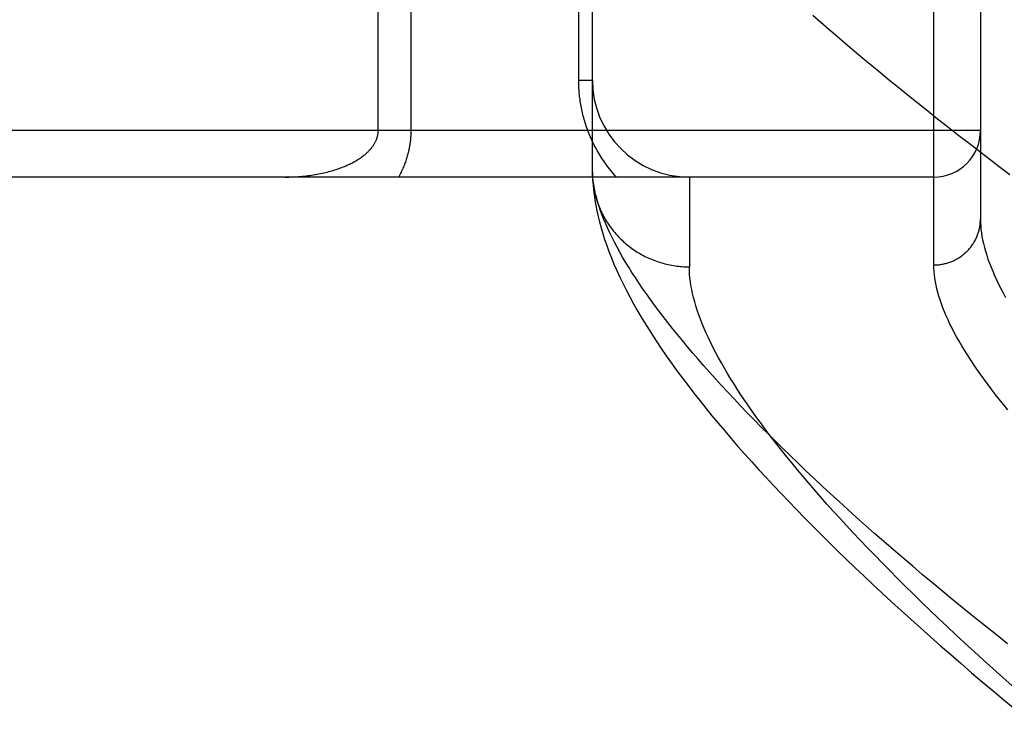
# Model space of a CAD drawing. Header units: inches. Extents: x 0 to 243, y 0 to 157.
# Tile 183 of 256: x 101.51 to 102.145, y 86.604 to 87.048. Entities that reach past the tile are written whole.
import ezdxf

# ---------------------------------------------------------------- set-up
doc = ezdxf.new("R2010")
doc.units = ezdxf.units.IN
doc.header["$LTSCALE"] = 13.357143
doc.header["$MEASUREMENT"] = 0
doc.linetypes.add('HIDDEN', pattern=[0.2, 0.1, -0.1])
doc.layers.add('RIGHTHAND_DOOR_ASSEMBLY', color=7, linetype='CONTINUOUS')

msp = doc.modelspace()

# ---------------------------------------------------------------- linework, layer by layer
at = {"layer": 'RIGHTHAND_DOOR_ASSEMBLY', "color": 8, "linetype": 'HIDDEN'}
for p, q in [((102.09923, 86.88988), (102.09923, 88.00302)), ((102.12923, 87.97363), (102.12923, 86.91927)), ((101.87044, 87.00895), (101.87044, 87.2902)), ((101.87923, 86.94983), (101.87923, 87.2902)), ((101.76251, 86.97645), (101.76251, 87.24847)), ((101.7413, 86.97645), (101.7413, 87.22508)), ((101.87044, 87.00895), (101.87923, 87.00895)), ((102.12923, 86.97645), (101.03723, 86.97645)), ((102.09923, 86.94645), (101.03723, 86.94645)), ((101.87923, 86.94983), (101.87927, 86.94744)), ((101.94173, 86.94645), (101.94173, 86.88864))]:
    msp.add_line(p, q, dxfattribs=at)
for points in [[(102.14825, 86.94792), (102.14133, 86.95314), (102.13449, 86.95833), (102.12773, 86.96349), (102.12107, 86.96862), (102.11449, 86.97372), (102.10799, 86.97879), (102.10159, 86.98383), (102.09527, 86.98883), (102.08904, 86.9938), (102.08289, 86.99873), (102.07684, 87.00363), (102.07088, 87.00849), (102.065, 87.01332), (102.05922, 87.01811), (102.05352, 87.02287), (102.04792, 87.02758), (102.0424, 87.03226), (102.03698, 87.0369), (102.03164, 87.04151), (102.0264, 87.04607), (102.02125, 87.05059)], [(101.89475, 86.94645), (101.89381, 86.94749), (101.8929, 86.94853), (101.892, 86.94958), (101.89113, 86.95064), (101.89028, 86.9517), (101.88945, 86.95277), (101.88865, 86.95384), (101.88786, 86.95492), (101.88709, 86.956), (101.88635, 86.95709), (101.88562, 86.95818), (101.88491, 86.95927), (101.88423, 86.96036), (101.88356, 86.96146), (101.88291, 86.96257), (101.88228, 86.96367), (101.88167, 86.96478), (101.88108, 86.96588), (101.8805, 86.96699), (101.87994, 86.96811), (101.87941, 86.96922), (101.87888, 86.97033), (101.87838, 86.97145), (101.8779, 86.97257), (101.87743, 86.97368), (101.87698, 86.97479), (101.87654, 86.97591), (101.87613, 86.97702), (101.87573, 86.97812), (101.87534, 86.97923), (101.87498, 86.98033), (101.87463, 86.98142), (101.8743, 86.98251), (101.87398, 86.9836), (101.87368, 86.98469), (101.87339, 86.98577), (101.87312, 86.98684), (101.87286, 86.98792), (101.87262, 86.98899), (101.87239, 86.99005), (101.87217, 86.99111), (101.87197, 86.99217), (101.87178, 86.99323), (101.87161, 86.99429), (101.87145, 86.99534), (101.8713, 86.99639), (101.87116, 86.99744), (101.87103, 86.99849), (101.87092, 86.99953), (101.87082, 87.00058), (101.87073, 87.00162), (101.87065, 87.00266), (101.87059, 87.0037), (101.87054, 87.00473), (101.87049, 87.00578), (101.87046, 87.00683), (101.87045, 87.00789), (101.87044, 87.00895)], [(101.6813, 86.94645), (101.68255, 86.94646), (101.68381, 86.94648), (101.68506, 86.94651), (101.68631, 86.94655), (101.68755, 86.94661), (101.68879, 86.94668), (101.69002, 86.94677), (101.69125, 86.94686), (101.69247, 86.94697), (101.69368, 86.94709), (101.69488, 86.94723), (101.69607, 86.94737), (101.69725, 86.94753), (101.69842, 86.9477), (101.69958, 86.94788), (101.70072, 86.94807), (101.70186, 86.94827), (101.70297, 86.94848), (101.70408, 86.9487), (101.70517, 86.94893), (101.70625, 86.94917), (101.70731, 86.94941), (101.70835, 86.94967), (101.70938, 86.94994), (101.71039, 86.95021), (101.71139, 86.95049), (101.71237, 86.95078), (101.71333, 86.95108), (101.71427, 86.95139), (101.7152, 86.9517), (101.71611, 86.95201), (101.717, 86.95234), (101.71787, 86.95267), (101.71872, 86.953), (101.71956, 86.95334), (101.72038, 86.95369), (101.72118, 86.95404), (101.72196, 86.95439), (101.72273, 86.95475), (101.72347, 86.95511), (101.7242, 86.95548), (101.72491, 86.95585), (101.7256, 86.95622), (101.72628, 86.95659), (101.72694, 86.95697), (101.72758, 86.95735), (101.7282, 86.95774), (101.7288, 86.95812), (101.72939, 86.95851), (101.72996, 86.9589), (101.73052, 86.95929), (101.73106, 86.95969), (101.73159, 86.96008), (101.73209, 86.96048), (101.73258, 86.96087), (101.73305, 86.96126), (101.73349, 86.96165), (101.73392, 86.96204), (101.73434, 86.96242), (101.73474, 86.96281), (101.73513, 86.9632), (101.73551, 86.96359), (101.73587, 86.96398), (101.73622, 86.96437), (101.73656, 86.96476), (101.73688, 86.96515), (101.73719, 86.96553), (101.73748, 86.96592), (101.73776, 86.9663), (101.73803, 86.96668), (101.73829, 86.96706), (101.73853, 86.96744), (101.73876, 86.96781), (101.73897, 86.96818), (101.73918, 86.96855), (101.73937, 86.96891), (101.73956, 86.96927), (101.73973, 86.96963), (101.73989, 86.96998), (101.74004, 86.97034), (101.74018, 86.97069), (101.74031, 86.97104), (101.74044, 86.97138), (101.74055, 86.97173), (101.74066, 86.97207), (101.74075, 86.97241), (101.74084, 86.97275), (101.74092, 86.97309), (101.74099, 86.97343), (101.74106, 86.97376), (101.74111, 86.9741), (101.74116, 86.97443), (101.7412, 86.97476), (101.74124, 86.97509), (101.74126, 86.97542), (101.74128, 86.97576), (101.7413, 86.9761), (101.7413, 86.97645)], [(101.75447, 86.94645), (101.75493, 86.94725), (101.75537, 86.94806), (101.7558, 86.94887), (101.75621, 86.94968), (101.75661, 86.95049), (101.75699, 86.9513), (101.75736, 86.95212), (101.75771, 86.95293), (101.75805, 86.95374), (101.75837, 86.95455), (101.75868, 86.95536), (101.75898, 86.95616), (101.75926, 86.95696), (101.75953, 86.95775), (101.75978, 86.95854), (101.76002, 86.95932), (101.76024, 86.9601), (101.76045, 86.96086), (101.76065, 86.96162), (101.76084, 86.96238), (101.76101, 86.96312), (101.76118, 86.96386), (101.76133, 86.96459), (101.76147, 86.96532), (101.7616, 86.96605), (101.76173, 86.96677), (101.76184, 86.96748), (101.76194, 86.96819), (101.76204, 86.9689), (101.76212, 86.9696), (101.7622, 86.9703), (101.76226, 86.971), (101.76232, 86.97169), (101.76237, 86.97238), (101.76242, 86.97306), (101.76245, 86.97375), (101.76248, 86.97443), (101.7625, 86.9751), (101.76251, 86.97578), (101.76251, 86.97645)], [(101.88203, 86.9328), (101.88136, 86.93537), (101.88079, 86.9379), (101.8803, 86.94038), (101.8799, 86.94281), (101.87959, 86.9452), (101.87936, 86.94754), (101.87923, 86.94983)], [(101.87927, 86.94744), (101.87943, 86.94447), (101.87966, 86.94139), (101.87998, 86.93821), (101.88038, 86.93495), (101.88088, 86.93161), (101.88147, 86.9282), (101.88215, 86.92471), (101.88294, 86.92116), (101.88383, 86.91754), (101.88483, 86.91386), (101.88593, 86.91012), (101.88715, 86.90632), (101.88848, 86.90245), (101.88992, 86.89851), (101.89149, 86.89451), (101.89317, 86.89043), (101.89498, 86.88628), (101.89692, 86.88207), (101.899, 86.87777), (101.9012, 86.87341), (101.90354, 86.86896), (101.90602, 86.86445), (101.90863, 86.85986), (101.91138, 86.85521), (101.91426, 86.8505), (101.91725, 86.84575), (101.92036, 86.84097), (101.92358, 86.83617), (101.92688, 86.83136), (101.93027, 86.82655), (101.93374, 86.82175), (101.93729, 86.81695), (101.94092, 86.81215), (101.94464, 86.80733), (101.94843, 86.8025), (101.95232, 86.79765), (101.95629, 86.79278), (101.96035, 86.78789), (101.96449, 86.78297), (101.96873, 86.77803), (101.97305, 86.77307), (101.97745, 86.76807), (101.98194, 86.76306), (101.98652, 86.75801), (101.99119, 86.75294), (101.99594, 86.74784), (102.00078, 86.74271), (102.00571, 86.73755), (102.01073, 86.73236), (102.01584, 86.72713), (102.02104, 86.72187), (102.02633, 86.71658), (102.03172, 86.71125), (102.03719, 86.70589), (102.04276, 86.7005), (102.04842, 86.69508), (102.05416, 86.68961), (102.06001, 86.68412), (102.06594, 86.67859), (102.07197, 86.67303), (102.07809, 86.66744), (102.08431, 86.66181), (102.09062, 86.65614), (102.09702, 86.65045), (102.10352, 86.64472), (102.11011, 86.63896), (102.11679, 86.63317), (102.12357, 86.62734), (102.13044, 86.62149), (102.13741, 86.61561), (102.14447, 86.60969), (102.15162, 86.60375)], [(101.87932, 86.94648), (101.87939, 86.94537), (101.87949, 86.94425), (101.8796, 86.94314), (101.87974, 86.94203), (101.87989, 86.94092), (101.88007, 86.93982), (101.88027, 86.93872), (101.88048, 86.93762), (101.88072, 86.93653), (101.88098, 86.93544), (101.88126, 86.93436), (101.88156, 86.93328), (101.88188, 86.9322), (101.88221, 86.93114), (101.88257, 86.93008), (101.88295, 86.92902), (101.88335, 86.92797), (101.88377, 86.92693), (101.8842, 86.9259), (101.88466, 86.92488), (101.88514, 86.92386), (101.88563, 86.92285), (101.88614, 86.92185), (101.88667, 86.92086), (101.88722, 86.91988), (101.88779, 86.91891), (101.88838, 86.91795), (101.88898, 86.91701), (101.8896, 86.91607), (101.89024, 86.91514), (101.8909, 86.91423), (101.89157, 86.91332), (101.89226, 86.91243), (101.89296, 86.91155), (101.89369, 86.91069), (101.89442, 86.90984), (101.89518, 86.909), (101.89595, 86.90817), (101.89673, 86.90736), (101.89753, 86.90656), (101.89835, 86.90578), (101.89918, 86.90501), (101.90002, 86.90426), (101.90088, 86.90352), (101.90175, 86.9028), (101.90263, 86.90209), (101.90353, 86.9014), (101.90444, 86.90072), (101.90536, 86.90006), (101.90629, 86.89942), (101.90724, 86.8988), (101.9082, 86.89819), (101.90917, 86.8976), (101.91015, 86.89702), (101.91114, 86.89647), (101.91214, 86.89593), (101.91315, 86.89541), (101.91417, 86.89491), (101.9152, 86.89442), (101.91624, 86.89396), (101.91728, 86.89351), (101.91834, 86.89308), (101.9194, 86.89267), (101.92047, 86.89229), (101.92155, 86.89191), (101.92263, 86.89156), (101.92372, 86.89123), (101.92482, 86.89092), (101.92592, 86.89063), (101.92702, 86.89035), (101.92814, 86.8901), (101.92925, 86.88987), (101.93037, 86.88965), (101.9315, 86.88946), (101.93263, 86.88929), (101.93376, 86.88914), (101.93489, 86.889), (101.93603, 86.88889), (101.93716, 86.8888), (101.9383, 86.88873), (101.93944, 86.88868), (101.94058, 86.88865), (101.94173, 86.88864)], [(102.14669, 86.64598), (102.13951, 86.65166), (102.13242, 86.6573), (102.12544, 86.66291), (102.11856, 86.66849), (102.11177, 86.67403), (102.10508, 86.67953), (102.0985, 86.685), (102.09201, 86.69043), (102.08563, 86.69583), (102.07934, 86.70118), (102.07316, 86.70649), (102.06707, 86.71177), (102.06109, 86.717), (102.05521, 86.72219), (102.04943, 86.72734), (102.04374, 86.73245), (102.03816, 86.73751), (102.03268, 86.74253), (102.0273, 86.7475), (102.02203, 86.75243), (102.01685, 86.75732), (102.01177, 86.76216), (102.00679, 86.76695), (102.00191, 86.7717), (101.99713, 86.7764), (101.99245, 86.78105), (101.98787, 86.78566), (101.98339, 86.79022), (101.979, 86.79473), (101.97472, 86.7992), (101.97053, 86.80361), (101.96644, 86.80798), (101.96245, 86.8123), (101.95855, 86.81657), (101.95476, 86.8208), (101.95106, 86.82497), (101.94745, 86.8291), (101.94394, 86.83317), (101.94053, 86.8372), (101.93722, 86.84118), (101.934, 86.84511), (101.93087, 86.84899), (101.92784, 86.85282), (101.9249, 86.85661), (101.92206, 86.86034), (101.91931, 86.86403), (101.91665, 86.86766), (101.91409, 86.87125), (101.91162, 86.87479), (101.90925, 86.87828), (101.90696, 86.88172), (101.90477, 86.88511), (101.90267, 86.88845), (101.90066, 86.89175), (101.89875, 86.89499), (101.89692, 86.89819), (101.89519, 86.90134), (101.89354, 86.90444), (101.89199, 86.90749), (101.89052, 86.91049), (101.88915, 86.91345), (101.88787, 86.91635), (101.88667, 86.91921), (101.88556, 86.92203), (101.88455, 86.92479), (101.88362, 86.92751), (101.88278, 86.93017), (101.88203, 86.9328)], [(102.09923, 86.88988), (102.09988, 86.88989), (102.10053, 86.88991), (102.10119, 86.88994), (102.10184, 86.88999), (102.10249, 86.89005), (102.10314, 86.89013), (102.10379, 86.89022), (102.10444, 86.89033), (102.10508, 86.89044), (102.10572, 86.89058), (102.10636, 86.89072), (102.10699, 86.89088), (102.10762, 86.89105), (102.10825, 86.89124), (102.10887, 86.89144), (102.10949, 86.89165), (102.1101, 86.89188), (102.11071, 86.89212), (102.11131, 86.89237), (102.1119, 86.89263), (102.11249, 86.89291), (102.11308, 86.8932), (102.11366, 86.8935), (102.11423, 86.89382), (102.11479, 86.89414), (102.11534, 86.89448), (102.11589, 86.89483), (102.11643, 86.89519), (102.11697, 86.89557), (102.11749, 86.89595), (102.118, 86.89635), (102.11851, 86.89676), (102.11901, 86.89717), (102.11949, 86.8976), (102.11997, 86.89804), (102.12044, 86.89849), (102.1209, 86.89895), (102.12134, 86.89941), (102.12178, 86.89989), (102.12221, 86.90038), (102.12262, 86.90087), (102.12303, 86.90138), (102.12342, 86.90189), (102.1238, 86.90241), (102.12417, 86.90294), (102.12453, 86.90348), (102.12487, 86.90402), (102.12521, 86.90457), (102.12553, 86.90513), (102.12584, 86.9057), (102.12613, 86.90627), (102.12642, 86.90685), (102.12669, 86.90743), (102.12694, 86.90802), (102.12719, 86.90862), (102.12742, 86.90922), (102.12763, 86.90982), (102.12784, 86.91043), (102.12803, 86.91104), (102.1282, 86.91166), (102.12837, 86.91228), (102.12851, 86.91291), (102.12865, 86.91353), (102.12877, 86.91416), (102.12888, 86.9148), (102.12897, 86.91543), (102.12905, 86.91607), (102.12911, 86.91671), (102.12916, 86.91735), (102.1292, 86.91799), (102.12922, 86.91863), (102.12923, 86.91927)], [(102.12923, 86.91927), (102.12927, 86.91715), (102.12939, 86.91499), (102.12959, 86.91279), (102.12987, 86.91055), (102.13023, 86.90827), (102.13067, 86.90594), (102.13119, 86.90358), (102.1318, 86.90117), (102.13248, 86.89872), (102.13325, 86.89623), (102.1341, 86.89369), (102.13503, 86.89112), (102.13604, 86.8885), (102.13713, 86.88584), (102.13831, 86.88314), (102.13957, 86.88039), (102.14092, 86.8776), (102.14235, 86.87477), (102.14386, 86.8719), (102.14545, 86.86898)], [(102.14685, 86.79661), (102.14405, 86.80003), (102.14133, 86.8034), (102.13871, 86.80674), (102.13617, 86.81003), (102.13371, 86.81329), (102.13135, 86.8165), (102.12907, 86.81967), (102.12687, 86.8228), (102.12476, 86.82589), (102.12274, 86.82894), (102.1208, 86.83195), (102.11895, 86.83492), (102.11718, 86.83784), (102.1155, 86.84073), (102.1139, 86.84357), (102.11239, 86.84637), (102.11096, 86.84913), (102.10961, 86.85185), (102.10835, 86.85453), (102.10717, 86.85717), (102.10607, 86.85977), (102.10505, 86.86233), (102.10412, 86.86484), (102.10327, 86.86732), (102.1025, 86.86975), (102.10181, 86.87215), (102.1012, 86.8745), (102.10068, 86.87682), (102.10023, 86.87909), (102.09987, 86.88133), (102.09959, 86.88352), (102.09939, 86.88568), (102.09927, 86.8878), (102.09923, 86.88988)], [(102.14977, 86.61881), (102.14346, 86.62439), (102.13727, 86.62994), (102.13117, 86.63544), (102.12517, 86.64089), (102.11928, 86.64631), (102.11348, 86.65168), (102.10779, 86.65701), (102.1022, 86.6623), (102.09671, 86.66753), (102.09132, 86.67273), (102.08603, 86.67788), (102.08085, 86.68298), (102.07576, 86.68803), (102.07078, 86.69304), (102.06589, 86.69799), (102.06111, 86.7029), (102.05642, 86.70776), (102.05183, 86.71258), (102.04735, 86.71734), (102.04296, 86.72205), (102.03867, 86.72672), (102.03447, 86.73133), (102.03038, 86.73589), (102.02638, 86.7404), (102.02248, 86.74487), (102.01868, 86.74928), (102.01497, 86.75364), (102.01136, 86.75795), (102.00785, 86.7622), (102.00443, 86.76641), (102.00111, 86.77057), (101.99788, 86.77467), (101.99474, 86.77872), (101.9917, 86.78272), (101.98875, 86.78667), (101.9859, 86.79057), (101.98313, 86.79442), (101.98046, 86.79822), (101.97789, 86.80196), (101.9754, 86.80565), (101.97301, 86.8093), (101.9707, 86.81289), (101.96849, 86.81643), (101.96636, 86.81992), (101.96433, 86.82336), (101.96239, 86.82674), (101.96053, 86.83008), (101.95877, 86.83337), (101.95709, 86.8366), (101.95551, 86.83978), (101.95401, 86.84292), (101.95259, 86.846), (101.95127, 86.84904), (101.95003, 86.85202), (101.94888, 86.85495), (101.94782, 86.85784), (101.94684, 86.86067), (101.94595, 86.86346), (101.94515, 86.8662), (101.94443, 86.86888), (101.94379, 86.87152), (101.94324, 86.87411), (101.94278, 86.87665), (101.9424, 86.87915), (101.9421, 86.88159), (101.94189, 86.88399), (101.94177, 86.88634), (101.94173, 86.88864)]]:
    msp.add_lwpolyline(points, dxfattribs=at)
for centre, radius, start, end in [((101.94173, 87.00895), 0.0625, 180, 270), ((102.09923, 86.97645), 0.03, 270, 360)]:
    msp.add_arc(centre, radius, start, end, dxfattribs=at)

doc.saveas('drawing.dxf')
